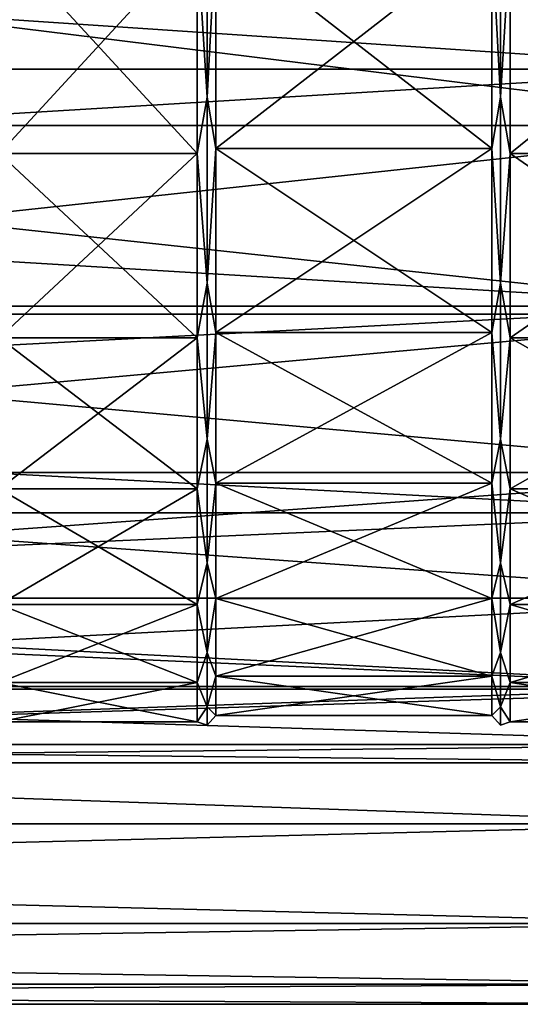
# Model space of a CAD drawing. Header units: metres. Extents: x 59 to 124, y -85 to 86.
# Tile 11 of 186: x 97.47 to 101.61, y -23 to -14.84. Entities that reach past the tile are written whole.
import ezdxf

# ---------------------------------------------------------------- set-up
doc = ezdxf.new("R2010")
doc.units = ezdxf.units.M
doc.layers.add('solid_21414500', color=7, linetype='CONTINUOUS')

msp = doc.modelspace()

# ---------------------------------------------------------------- linework, layer by layer
at = {"layer": 'solid_21414500'}
for points in [[(103.5, -13.065489, 18.928629), (71, -13.065476, 18.92861), (71, -15.251822, 17.215748)], [(103.5, -15.251822, -17.215748), (71, -15.251822, -17.215748), (71, -13.065476, -18.92861)], [(103.5, -13.065489, -18.928629), (103.5, -15.251822, -17.215748), (71, -13.065476, -18.92861)], [(103.5, -15.251822, 17.215748), (103.5, -13.065489, 18.928629), (71, -15.251822, 17.215748)], [(99.020859, -13.717575, 15.483941), (98.939323, -14.170125, 15.08965), (99.020859, -15.483941, 13.717575)], [(99.020859, -15.483941, -13.717575), (98.939323, -14.170125, -15.08965), (99.020859, -13.717575, -15.483941)], [(99.020859, -13.717575, 15.483941), (99.020859, -15.483941, 13.717575), (99.093475, -14.13372, 15.050883)], [(99.020859, -15.483941, -13.717575), (99.020859, -13.717575, -15.483941), (99.093475, -14.13372, -15.050883)], [(101.376526, -14.13372, 15.050883), (101.449142, -15.483941, 13.717575), (101.449142, -13.717575, 15.483941)], [(101.376526, -14.13372, -15.050883), (101.449142, -13.717575, -15.483941), (101.449142, -15.483941, -13.717575)], [(101.449142, -13.717575, -15.483941), (101.530678, -14.170125, -15.08965), (101.449142, -15.483941, -13.717575)], [(101.449142, -15.483941, 13.717575), (101.530678, -14.170125, 15.08965), (101.449142, -13.717575, 15.483941)], [(89.5, -15.718587, -13.92572), (104, -15.718587, -13.92572), (104, -13.925732, -15.718568)], [(89.5, -13.925732, -15.718568), (89.5, -15.718587, -13.92572), (104, -13.925732, -15.718568)], [(89.5, -13.925732, 15.718568), (104, -13.925732, 15.718568), (104, -15.718587, 13.92572)], [(89.5, -15.718587, 13.92572), (89.5, -13.925732, 15.718568), (104, -15.718587, 13.92572)], [(97.300003, -15.949624, 13.194676), (98.939323, -15.949624, 13.194676), (98.939323, -14.170125, 15.08965)], [(97.300003, -14.170125, 15.08965), (97.300003, -15.949624, 13.194676), (98.939323, -14.170125, 15.08965)], [(97.300003, -14.170125, -15.08965), (98.939323, -14.170125, -15.08965), (98.939323, -15.949624, -13.194676)], [(97.300003, -15.949624, -13.194676), (97.300003, -14.170125, -15.08965), (98.939323, -15.949624, -13.194676)], [(99.020859, -15.483941, 13.717575), (98.939323, -14.170125, 15.08965), (98.939323, -15.949624, 13.194676)], [(99.020859, -15.483941, -13.717575), (98.939323, -15.949624, -13.194676), (98.939323, -14.170125, -15.08965)], [(99.020859, -15.483941, 13.717575), (99.093475, -15.908648, 13.160778), (99.093475, -14.13372, 15.050883)], [(99.020859, -15.483941, -13.717575), (99.093475, -14.13372, -15.050883), (99.093475, -15.908648, -13.160778)], [(101.376526, -14.13372, 15.050883), (99.093475, -14.13372, 15.050883), (99.093475, -15.908648, 13.160778)], [(101.376526, -14.13372, 15.050883), (99.093475, -15.908648, 13.160778), (101.376526, -15.908648, 13.160778)], [(101.376526, -15.908648, -13.160778), (99.093475, -15.908648, -13.160778), (99.093475, -14.13372, -15.050883)], [(101.376526, -15.908648, -13.160778), (99.093475, -14.13372, -15.050883), (101.376526, -14.13372, -15.050883)], [(101.376526, -14.13372, 15.050883), (101.376526, -15.908648, 13.160778), (101.449142, -15.483941, 13.717575)], [(101.376526, -15.908648, -13.160778), (101.376526, -14.13372, -15.050883), (101.449142, -15.483941, -13.717575)], [(101.449142, -15.483941, -13.717575), (101.530678, -14.170125, -15.08965), (101.530678, -15.949624, -13.194676)], [(101.449142, -15.483941, 13.717575), (101.530678, -15.949624, 13.194676), (101.530678, -14.170125, 15.08965)], [(101.530678, -15.949624, 13.194676), (103.735001, -15.949624, 13.194676), (103.735001, -14.170125, 15.08965)], [(101.530678, -14.170125, 15.08965), (101.530678, -15.949624, 13.194676), (103.735001, -14.170125, 15.08965)], [(101.530678, -14.170125, -15.08965), (103.735001, -14.170125, -15.08965), (103.735001, -15.949624, -13.194676)], [(101.530678, -15.949624, -13.194676), (101.530678, -14.170125, -15.08965), (103.735001, -15.949624, -13.194676)], [(103.5, -15.251822, 17.215748), (71, -15.251822, 17.215748), (71, -17.215731, 15.251806)], [(103.5, -17.215748, 15.251822), (103.5, -15.251822, 17.215748), (71, -17.215731, 15.251806)], [(103.5, -17.215748, -15.251822), (71, -17.215731, -15.251806), (71, -15.251822, -17.215748)], [(103.5, -15.251822, -17.215748), (103.5, -17.215748, -15.251822), (71, -15.251822, -17.215748)], [(99.020859, -15.483941, 13.717575), (98.939323, -15.949624, 13.194676), (99.020859, -17.024517, 11.751176)], [(99.020859, -17.024517, -11.751176), (98.939323, -15.949624, -13.194676), (99.020859, -15.483941, -13.717575)], [(99.020859, -15.483941, 13.717575), (99.020859, -17.024517, 11.751176), (99.093475, -15.908648, 13.160778)], [(99.020859, -17.024517, -11.751176), (99.020859, -15.483941, -13.717575), (99.093475, -15.908648, -13.160778)], [(101.376526, -15.908648, 13.160778), (101.449142, -17.024517, 11.751176), (101.449142, -15.483941, 13.717575)], [(101.376526, -15.908648, -13.160778), (101.449142, -15.483941, -13.717575), (101.449142, -17.024517, -11.751176)], [(101.449142, -15.483941, -13.717575), (101.530678, -15.949624, -13.194676), (101.449142, -17.024517, -11.751176)], [(101.449142, -17.024517, 11.751176), (101.530678, -15.949624, 13.194676), (101.449142, -15.483941, 13.717575)], [(89.5, -17.282795, -11.929121), (104, -17.282795, -11.929121), (104, -15.718587, -13.92572)], [(89.5, -15.718587, -13.92572), (89.5, -17.282795, -11.929121), (104, -15.718587, -13.92572)], [(89.5, -15.718587, 13.92572), (104, -15.718587, 13.92572), (104, -17.282795, 11.929121)], [(89.5, -17.282795, 11.929121), (89.5, -15.718587, 13.92572), (104, -17.282795, 11.929121)], [(97.300003, -17.477589, 11.091615), (98.939323, -17.477589, 11.091615), (98.939323, -15.949624, 13.194676)], [(97.300003, -15.949624, 13.194676), (97.300003, -17.477589, 11.091615), (98.939323, -15.949624, 13.194676)], [(97.300003, -15.949624, -13.194676), (98.939323, -15.949624, -13.194676), (98.939323, -17.477589, -11.091615)], [(97.300003, -17.477589, -11.091615), (97.300003, -15.949624, -13.194676), (98.939323, -17.477589, -11.091615)], [(99.020859, -17.024517, 11.751176), (98.939323, -15.949624, 13.194676), (98.939323, -17.477589, 11.091615)], [(99.020859, -17.024517, -11.751176), (98.939323, -17.477589, -11.091615), (98.939323, -15.949624, -13.194676)], [(99.020859, -17.024517, 11.751176), (99.093475, -17.432686, 11.063119), (99.093475, -15.908648, 13.160778)], [(99.020859, -17.024517, -11.751176), (99.093475, -15.908648, -13.160778), (99.093475, -17.432686, -11.063119)], [(101.376526, -15.908648, 13.160778), (99.093475, -15.908648, 13.160778), (99.093475, -17.432686, 11.063119)], [(101.376526, -15.908648, 13.160778), (99.093475, -17.432686, 11.063119), (101.376526, -17.432686, 11.063119)], [(101.376526, -17.432686, -11.063119), (99.093475, -17.432686, -11.063119), (99.093475, -15.908648, -13.160778)], [(101.376526, -17.432686, -11.063119), (99.093475, -15.908648, -13.160778), (101.376526, -15.908648, -13.160778)], [(101.376526, -15.908648, 13.160778), (101.376526, -17.432686, 11.063119), (101.449142, -17.024517, 11.751176)], [(101.376526, -17.432686, -11.063119), (101.376526, -15.908648, -13.160778), (101.449142, -17.024517, -11.751176)], [(101.449142, -17.024517, -11.751176), (101.530678, -15.949624, -13.194676), (101.530678, -17.477589, -11.091615)], [(101.449142, -17.024517, 11.751176), (101.530678, -17.477589, 11.091615), (101.530678, -15.949624, 13.194676)], [(101.530678, -17.477589, 11.091615), (103.735001, -17.477589, 11.091615), (103.735001, -15.949624, 13.194676)], [(101.530678, -15.949624, 13.194676), (101.530678, -17.477589, 11.091615), (103.735001, -15.949624, 13.194676)], [(101.530678, -15.949624, -13.194676), (103.735001, -15.949624, -13.194676), (103.735001, -17.477589, -11.091615)], [(101.530678, -17.477589, -11.091615), (101.530678, -15.949624, -13.194676), (103.735001, -17.477589, -11.091615)], [(99.020859, -17.024517, 11.751176), (98.939323, -17.477589, 11.091615), (99.020859, -18.316837, 9.613418)], [(99.020859, -18.316837, -9.613418), (98.939323, -17.477589, -11.091615), (99.020859, -17.024517, -11.751176)], [(99.020859, -17.024517, 11.751176), (99.020859, -18.316837, 9.613418), (99.093475, -17.432686, 11.063119)], [(99.020859, -18.316837, -9.613418), (99.020859, -17.024517, -11.751176), (99.093475, -17.432686, -11.063119)], [(101.376526, -17.432686, 11.063119), (101.449142, -18.316837, 9.613418), (101.449142, -17.024517, 11.751176)], [(101.376526, -17.432686, -11.063119), (101.449142, -17.024517, -11.751176), (101.449142, -18.316837, -9.613418)], [(101.449142, -17.024517, -11.751176), (101.530678, -17.477589, -11.091615), (101.449142, -18.316837, -9.613418)], [(101.449142, -18.316837, 9.613418), (101.530678, -17.477589, 11.091615), (101.449142, -17.024517, 11.751176)], [(103.5, -17.215748, 15.251822), (71, -17.215731, 15.251806), (71, -18.928629, 13.065489)], [(103.5, -18.928629, -13.065489), (71, -18.928629, -13.065489), (71, -17.215731, -15.251806)], [(103.5, -17.215748, -15.251822), (103.5, -18.928629, -13.065489), (71, -17.215731, -15.251806)], [(103.5, -18.928629, 13.065489), (103.5, -17.215748, 15.251822), (71, -18.928629, 13.065489)], [(89.5, -18.594372, -9.75955), (104, -18.594372, -9.75955), (104, -17.282795, -11.929121)], [(89.5, -17.282795, -11.929121), (89.5, -18.594372, -9.75955), (104, -17.282795, -11.929121)], [(89.5, -17.282795, 11.929121), (104, -17.282795, 11.929121), (104, -18.594372, 9.75955)], [(89.5, -18.594372, 9.75955), (89.5, -17.282795, 11.929121), (104, -18.594372, 9.75955)], [(99.020859, -18.316837, 9.613418), (99.093475, -18.681801, 8.790988), (99.093475, -17.432686, 11.063119)], [(99.020859, -18.316837, -9.613418), (99.093475, -17.432686, -11.063119), (99.093475, -18.681801, -8.790988)], [(101.376526, -17.432686, 11.063119), (99.093475, -17.432686, 11.063119), (99.093475, -18.681801, 8.790988)], [(101.376526, -17.432686, 11.063119), (99.093475, -18.681801, 8.790988), (101.376526, -18.681801, 8.790988)], [(101.376526, -18.681801, -8.790988), (99.093475, -18.681801, -8.790988), (99.093475, -17.432686, -11.063119)], [(101.376526, -18.681801, -8.790988), (99.093475, -17.432686, -11.063119), (101.376526, -17.432686, -11.063119)], [(101.376526, -17.432686, 11.063119), (101.376526, -18.681801, 8.790988), (101.449142, -18.316837, 9.613418)], [(101.376526, -18.681801, -8.790988), (101.376526, -17.432686, -11.063119), (101.449142, -18.316837, -9.613418)], [(97.300003, -18.729919, 8.813631), (98.939323, -18.729919, 8.813631), (98.939323, -17.477589, 11.091615)], [(97.300003, -17.477589, 11.091615), (97.300003, -18.729919, 8.813631), (98.939323, -17.477589, 11.091615)], [(97.300003, -17.477589, -11.091615), (98.939323, -17.477589, -11.091615), (98.939323, -18.729919, -8.813631)], [(97.300003, -18.729919, -8.813631), (97.300003, -17.477589, -11.091615), (98.939323, -18.729919, -8.813631)], [(99.020859, -18.316837, 9.613418), (98.939323, -17.477589, 11.091615), (98.939323, -18.729919, 8.813631)], [(99.020859, -18.316837, -9.613418), (98.939323, -18.729919, -8.813631), (98.939323, -17.477589, -11.091615)], [(101.449142, -18.316837, -9.613418), (101.530678, -17.477589, -11.091615), (101.530678, -18.729919, -8.813631)], [(101.449142, -18.316837, 9.613418), (101.530678, -18.729919, 8.813631), (101.530678, -17.477589, 11.091615)], [(101.530678, -18.729919, 8.813631), (103.735001, -18.729919, 8.813631), (103.735001, -17.477589, 11.091615)], [(101.530678, -17.477589, 11.091615), (101.530678, -18.729919, 8.813631), (103.735001, -17.477589, 11.091615)], [(101.530678, -17.477589, -11.091615), (103.735001, -17.477589, -11.091615), (103.735001, -18.729919, -8.813631)], [(101.530678, -18.729919, -8.813631), (101.530678, -17.477589, -11.091615), (103.735001, -18.729919, -8.813631)], [(99.020859, -18.316837, 9.613418), (98.939323, -18.729919, 8.813631), (99.020859, -19.342056, 7.335474)], [(99.020859, -19.342056, -7.335474), (98.939323, -18.729919, -8.813631), (99.020859, -18.316837, -9.613418)], [(99.020859, -18.316837, 9.613418), (99.020859, -19.342056, 7.335474), (99.093475, -18.681801, 8.790988)], [(99.020859, -19.342056, -7.335474), (99.020859, -18.316837, -9.613418), (99.093475, -18.681801, -8.790988)], [(101.376526, -18.681801, 8.790988), (101.449142, -19.342056, 7.335474), (101.449142, -18.316837, 9.613418)], [(101.376526, -18.681801, -8.790988), (101.449142, -18.316837, -9.613418), (101.449142, -19.342056, -7.335474)], [(101.449142, -18.316837, -9.613418), (101.530678, -18.729919, -8.813631), (101.449142, -19.342056, -7.335474)], [(101.449142, -19.342056, 7.335474), (101.530678, -18.729919, 8.813631), (101.449142, -18.316837, 9.613418)], [(89.5, -19.635345, -7.446674), (104, -19.635345, -7.446674), (104, -18.594372, -9.75955)], [(89.5, -18.594372, -9.75955), (89.5, -19.635345, -7.446674), (104, -18.594372, -9.75955)], [(89.5, -18.594372, 9.75955), (104, -18.594372, 9.75955), (104, -19.635345, 7.446674)], [(89.5, -19.635345, 7.446674), (89.5, -18.594372, 9.75955), (104, -19.635345, 7.446674)], [(99.020859, -19.342056, 7.335474), (99.093475, -19.636292, 6.380218), (99.093475, -18.681801, 8.790988)], [(99.020859, -19.342056, -7.335474), (99.093475, -18.681801, -8.790988), (99.093475, -19.636292, -6.380218)], [(101.376526, -18.681801, 8.790988), (99.093475, -18.681801, 8.790988), (99.093475, -19.636292, 6.380218)], [(101.376526, -18.681801, 8.790988), (99.093475, -19.636292, 6.380218), (101.376526, -19.636292, 6.380218)], [(101.376526, -19.636292, -6.380218), (99.093475, -19.636292, -6.380218), (99.093475, -18.681801, -8.790988)], [(101.376526, -19.636292, -6.380218), (99.093475, -18.681801, -8.790988), (101.376526, -18.681801, -8.790988)], [(101.376526, -18.681801, 8.790988), (101.376526, -19.636292, 6.380218), (101.449142, -19.342056, 7.335474)], [(101.376526, -19.636292, -6.380218), (101.376526, -18.681801, -8.790988), (101.449142, -19.342056, -7.335474)], [(97.300003, -19.686871, 6.396652), (98.939323, -19.686871, 6.396652), (98.939323, -18.729919, 8.813631)], [(97.300003, -18.729919, 8.813631), (97.300003, -19.686871, 6.396652), (98.939323, -18.729919, 8.813631)], [(97.300003, -18.729919, -8.813631), (98.939323, -18.729919, -8.813631), (98.939323, -19.686871, -6.396652)], [(97.300003, -19.686871, -6.396652), (97.300003, -18.729919, -8.813631), (98.939323, -19.686871, -6.396652)], [(99.020859, -19.342056, 7.335474), (98.939323, -18.729919, 8.813631), (98.939323, -19.686871, 6.396652)], [(99.020859, -19.342056, -7.335474), (98.939323, -19.686871, -6.396652), (98.939323, -18.729919, -8.813631)], [(101.449142, -19.342056, -7.335474), (101.530678, -18.729919, -8.813631), (101.530678, -19.686871, -6.396652)], [(101.449142, -19.342056, 7.335474), (101.530678, -19.686871, 6.396652), (101.530678, -18.729919, 8.813631)], [(101.530678, -19.686871, 6.396652), (103.735001, -19.686871, 6.396652), (103.735001, -18.729919, 8.813631)], [(101.530678, -18.729919, 8.813631), (101.530678, -19.686871, 6.396652), (103.735001, -18.729919, 8.813631)], [(101.530678, -18.729919, -8.813631), (103.735001, -18.729919, -8.813631), (103.735001, -19.686871, -6.396652)], [(101.530678, -19.686871, -6.396652), (101.530678, -18.729919, -8.813631), (103.735001, -19.686871, -6.396652)], [(103.5, -18.928629, 13.065489), (71, -18.928629, 13.065489), (71, -20.365469, 10.688622)], [(103.5, -20.365488, 10.688633), (103.5, -18.928629, 13.065489), (71, -20.365469, 10.688622)], [(103.5, -20.365488, -10.688633), (71, -20.365469, -10.688622), (71, -18.928629, -13.065489)], [(103.5, -18.928629, -13.065489), (103.5, -20.365488, -10.688633), (71, -18.928629, -13.065489)], [(99.020859, -19.342056, 7.335474), (98.939323, -19.686871, 6.396652), (99.020859, -20.085224, 4.950563)], [(99.020859, -20.085224, -4.950563), (98.939323, -19.686871, -6.396652), (99.020859, -19.342056, -7.335474)], [(99.020859, -19.342056, 7.335474), (99.020859, -20.085224, 4.950563), (99.093475, -19.636292, 6.380218)], [(99.020859, -20.085224, -4.950563), (99.020859, -19.342056, -7.335474), (99.093475, -19.636292, -6.380218)], [(101.376526, -19.636292, 6.380218), (101.449142, -20.085224, 4.950563), (101.449142, -19.342056, 7.335474)], [(101.376526, -19.636292, -6.380218), (101.449142, -19.342056, -7.335474), (101.449142, -20.085224, -4.950563)], [(101.449142, -19.342056, -7.335474), (101.530678, -19.686871, -6.396652), (101.449142, -20.085224, -4.950563)], [(101.449142, -20.085224, 4.950563), (101.530678, -19.686871, 6.396652), (101.449142, -19.342056, 7.335474)], [(89.5, -20.389814, -5.025488), (104, -20.389814, -5.025488), (104, -19.635345, -7.446674)], [(89.5, -19.635345, -7.446674), (89.5, -20.389814, -5.025488), (104, -19.635345, -7.446674)], [(89.5, -19.635345, 7.446674), (104, -19.635345, 7.446674), (104, -20.389814, 5.025488)], [(89.5, -20.389814, 5.025488), (89.5, -19.635345, 7.446674), (104, -20.389814, 5.025488)], [(99.020859, -20.085224, 4.950563), (99.093475, -20.281107, 3.868828), (99.093475, -19.636292, 6.380218)], [(99.020859, -20.085224, -4.950563), (99.093475, -19.636292, -6.380218), (99.093475, -20.281107, -3.868828)], [(101.376526, -19.636292, 6.380218), (99.093475, -19.636292, 6.380218), (99.093475, -20.281107, 3.868828)], [(101.376526, -19.636292, 6.380218), (99.093475, -20.281107, 3.868828), (101.376526, -20.281107, 3.868828)], [(101.376526, -20.281107, -3.868828), (99.093475, -20.281107, -3.868828), (99.093475, -19.636292, -6.380218)], [(101.376526, -20.281107, -3.868828), (99.093475, -19.636292, -6.380218), (101.376526, -19.636292, -6.380218)], [(101.376526, -19.636292, 6.380218), (101.376526, -20.281107, 3.868828), (101.449142, -20.085224, 4.950563)], [(101.376526, -20.281107, -3.868828), (101.376526, -19.636292, -6.380218), (101.449142, -20.085224, -4.950563)], [(97.300003, -20.333345, 3.878793), (98.939323, -20.333345, 3.878793), (98.939323, -19.686871, 6.396652)], [(97.300003, -19.686871, 6.396652), (97.300003, -20.333345, 3.878793), (98.939323, -19.686871, 6.396652)], [(97.300003, -19.686871, -6.396652), (98.939323, -19.686871, -6.396652), (98.939323, -20.333345, -3.878793)], [(97.300003, -20.333345, -3.878793), (97.300003, -19.686871, -6.396652), (98.939323, -20.333345, -3.878793)], [(99.020859, -20.085224, 4.950563), (98.939323, -19.686871, 6.396652), (98.939323, -20.333345, 3.878793)], [(99.020859, -20.085224, -4.950563), (98.939323, -20.333345, -3.878793), (98.939323, -19.686871, -6.396652)], [(101.449142, -20.085224, -4.950563), (101.530678, -19.686871, -6.396652), (101.530678, -20.333345, -3.878793)], [(101.449142, -20.085224, 4.950563), (101.530678, -20.333345, 3.878793), (101.530678, -19.686871, 6.396652)], [(101.530678, -20.333345, 3.878793), (103.735001, -20.333345, 3.878793), (103.735001, -19.686871, 6.396652)], [(101.530678, -19.686871, 6.396652), (101.530678, -20.333345, 3.878793), (103.735001, -19.686871, 6.396652)], [(101.530678, -19.686871, -6.396652), (103.735001, -19.686871, -6.396652), (103.735001, -20.333345, -3.878793)], [(101.530678, -20.333345, -3.878793), (101.530678, -19.686871, -6.396652), (103.735001, -20.333345, -3.878793)], [(99.020859, -20.085224, 4.950563), (98.939323, -20.333345, 3.878793), (99.020859, -20.535505, 2.493462)], [(99.020859, -20.535505, -2.493462), (98.939323, -20.333345, -3.878793), (99.020859, -20.085224, -4.950563)], [(99.020859, -20.085224, 4.950563), (99.020859, -20.535505, 2.493462), (99.093475, -20.281107, 3.868828)], [(99.020859, -20.535505, -2.493462), (99.020859, -20.085224, -4.950563), (99.093475, -20.281107, -3.868828)], [(101.376526, -20.281107, 3.868828), (101.449142, -20.535505, 2.493462), (101.449142, -20.085224, 4.950563)], [(101.376526, -20.281107, -3.868828), (101.449142, -20.085224, -4.950563), (101.449142, -20.535505, -2.493462)], [(101.449142, -20.085224, -4.950563), (101.530678, -20.333345, -3.878793), (101.449142, -20.535505, -2.493462)], [(101.449142, -20.535505, 2.493462), (101.530678, -20.333345, 3.878793), (101.449142, -20.085224, 4.950563)], [(99.020859, -20.535505, 2.493462), (99.093475, -20.606077, 1.296425), (99.093475, -20.281107, 3.868828)], [(99.020859, -20.535505, -2.493462), (99.093475, -20.281107, -3.868828), (99.093475, -20.606077, -1.296425)], [(101.376526, -20.281107, 3.868828), (99.093475, -20.281107, 3.868828), (99.093475, -20.606077, 1.296425)], [(101.376526, -20.281107, 3.868828), (99.093475, -20.606077, 1.296425), (101.376526, -20.606077, 1.296425)], [(101.376526, -20.606077, -1.296425), (99.093475, -20.606077, -1.296425), (99.093475, -20.281107, -3.868828)], [(101.376526, -20.606077, -1.296425), (99.093475, -20.281107, -3.868828), (101.376526, -20.281107, -3.868828)], [(101.376526, -20.281107, 3.868828), (101.376526, -20.606077, 1.296425), (101.449142, -20.535505, 2.493462)], [(101.376526, -20.606077, -1.296425), (101.376526, -20.281107, -3.868828), (101.449142, -20.535505, -2.493462)], [(103.5, -20.365488, 10.688633), (71, -20.365469, 10.688622), (71, -21.505373, 8.155912)], [(103.5, -21.505373, -8.155912), (71, -21.505373, -8.155912), (71, -20.365469, -10.688622)], [(103.5, -20.365488, -10.688633), (103.5, -21.505373, -8.155912), (71, -20.365469, -10.688622)], [(103.5, -21.505373, 8.155912), (103.5, -20.365488, 10.688633), (71, -21.505373, 8.155912)], [(89.5, -20.846859, -2.531239), (104, -20.846859, -2.531239), (104, -20.389814, -5.025488)], [(89.5, -20.389814, -5.025488), (89.5, -20.846859, -2.531239), (104, -20.389814, -5.025488)], [(89.5, -20.389814, 5.025488), (104, -20.389814, 5.025488), (104, -20.846859, 2.531239)], [(89.5, -20.846859, 2.531239), (89.5, -20.389814, 5.025488), (104, -20.846859, 2.531239)], [(97.300003, -20.659153, 1.299764), (98.939323, -20.659153, 1.299764), (98.939323, -20.333345, 3.878793)], [(97.300003, -20.333345, 3.878793), (97.300003, -20.659153, 1.299764), (98.939323, -20.333345, 3.878793)], [(97.300003, -20.333345, -3.878793), (98.939323, -20.333345, -3.878793), (98.939323, -20.659153, -1.299764)], [(97.300003, -20.659153, -1.299764), (97.300003, -20.333345, -3.878793), (98.939323, -20.659153, -1.299764)], [(99.020859, -20.535505, 2.493462), (98.939323, -20.333345, 3.878793), (98.939323, -20.659153, 1.299764)], [(99.020859, -20.535505, -2.493462), (98.939323, -20.659153, -1.299764), (98.939323, -20.333345, -3.878793)], [(101.449142, -20.535505, -2.493462), (101.530678, -20.333345, -3.878793), (101.530678, -20.659153, -1.299764)], [(101.449142, -20.535505, 2.493462), (101.530678, -20.659153, 1.299764), (101.530678, -20.333345, 3.878793)], [(101.530678, -20.659153, 1.299764), (103.735001, -20.659153, 1.299764), (103.735001, -20.333345, 3.878793)], [(101.530678, -20.333345, 3.878793), (101.530678, -20.659153, 1.299764), (103.735001, -20.333345, 3.878793)], [(101.530678, -20.333345, -3.878793), (103.735001, -20.333345, -3.878793), (103.735001, -20.659153, -1.299764)], [(101.530678, -20.659153, -1.299764), (101.530678, -20.333345, -3.878793), (103.735001, -20.659153, -1.299764)], [(99.020859, -20.535505, 2.493462), (98.939323, -20.659153, 1.299764), (99.020859, -20.686331)], [(99.020859, -20.686331), (98.939323, -20.659153, -1.299764), (99.020859, -20.535505, -2.493462)], [(99.020859, -20.535505, 2.493462), (99.020859, -20.686331), (99.093475, -20.606077, 1.296425)], [(99.020859, -20.686331), (99.020859, -20.535505, -2.493462), (99.093475, -20.606077, -1.296425)], [(101.376526, -20.606077, 1.296425), (101.449142, -20.686331), (101.449142, -20.535505, 2.493462)], [(101.376526, -20.606077, -1.296425), (101.449142, -20.535505, -2.493462), (101.449142, -20.686331)], [(101.449142, -20.535505, -2.493462), (101.530678, -20.659153, -1.299764), (101.449142, -20.686331)], [(101.449142, -20.686331), (101.530678, -20.659153, 1.299764), (101.449142, -20.535505, 2.493462)], [(99.020859, -20.686331), (99.093475, -20.606077, -1.296425), (99.093475, -20.606077, 1.296425)], [(101.376526, -20.606077, 1.296425), (99.093475, -20.606077, 1.296425), (99.093475, -20.606077, -1.296425)], [(101.376526, -20.606077, 1.296425), (99.093475, -20.606077, -1.296425), (101.376526, -20.606077, -1.296425)], [(101.376526, -20.606077, 1.296425), (101.376526, -20.606077, -1.296425), (101.449142, -20.686331)], [(97.300003, -20.659153, -1.299764), (98.939323, -20.659153, -1.299764), (98.939323, -20.659153, 1.299764)], [(97.300003, -20.659153, 1.299764), (97.300003, -20.659153, -1.299764), (98.939323, -20.659153, 1.299764)], [(99.020859, -20.686331), (98.939323, -20.659153, 1.299764), (98.939323, -20.659153, -1.299764)], [(101.449142, -20.686331), (101.530678, -20.659153, -1.299764), (101.530678, -20.659153, 1.299764)], [(101.530678, -20.659153, -1.299764), (103.735001, -20.659153, -1.299764), (103.735001, -20.659153, 1.299764)], [(101.530678, -20.659153, 1.299764), (101.530678, -20.659153, -1.299764), (103.735001, -20.659153, 1.299764)], [(89.5, -21), (104, -21), (104, -20.846859, -2.531239)], [(89.5, -20.846859, -2.531239), (89.5, -21), (104, -20.846859, -2.531239)], [(89.5, -20.846859, 2.531239), (104, -20.846859, 2.531239), (104, -21)], [(89.5, -21), (89.5, -20.846859, 2.531239), (104, -21)], [(103.5, -21.505373, 8.155912), (71, -21.505373, 8.155912), (71, -22.33164, 5.504255)], [(103.5, -22.331661, 5.50426), (103.5, -21.505373, 8.155912), (71, -22.33164, 5.504255)], [(103.5, -22.331661, -5.50426), (71, -22.33164, -5.504255), (71, -21.505373, -8.155912)], [(103.5, -21.505373, -8.155912), (103.5, -22.331661, -5.50426), (71, -21.505373, -8.155912)], [(103.5, -22.331661, 5.50426), (71, -22.33164, 5.504255), (71, -22.832304, 2.772344)], [(103.5, -22.832304, -2.772344), (71, -22.832304, -2.772344), (71, -22.33164, -5.504255)], [(103.5, -22.331661, -5.50426), (103.5, -22.832304, -2.772344), (71, -22.33164, -5.504255)], [(103.5, -22.832304, 2.772344), (103.5, -22.331661, 5.50426), (71, -22.832304, 2.772344)], [(103.5, -22.832304, 2.772344), (71, -22.832304, 2.772344), (71, -22.999977)], [(103.5, -23), (71, -22.999977), (71, -22.832304, -2.772344)], [(103.5, -23), (103.5, -22.832304, 2.772344), (71, -22.999977)], [(103.5, -22.832304, -2.772344), (103.5, -23), (71, -22.832304, -2.772344)]]:
    msp.add_3dface(points, dxfattribs=at)

doc.saveas('drawing.dxf')
